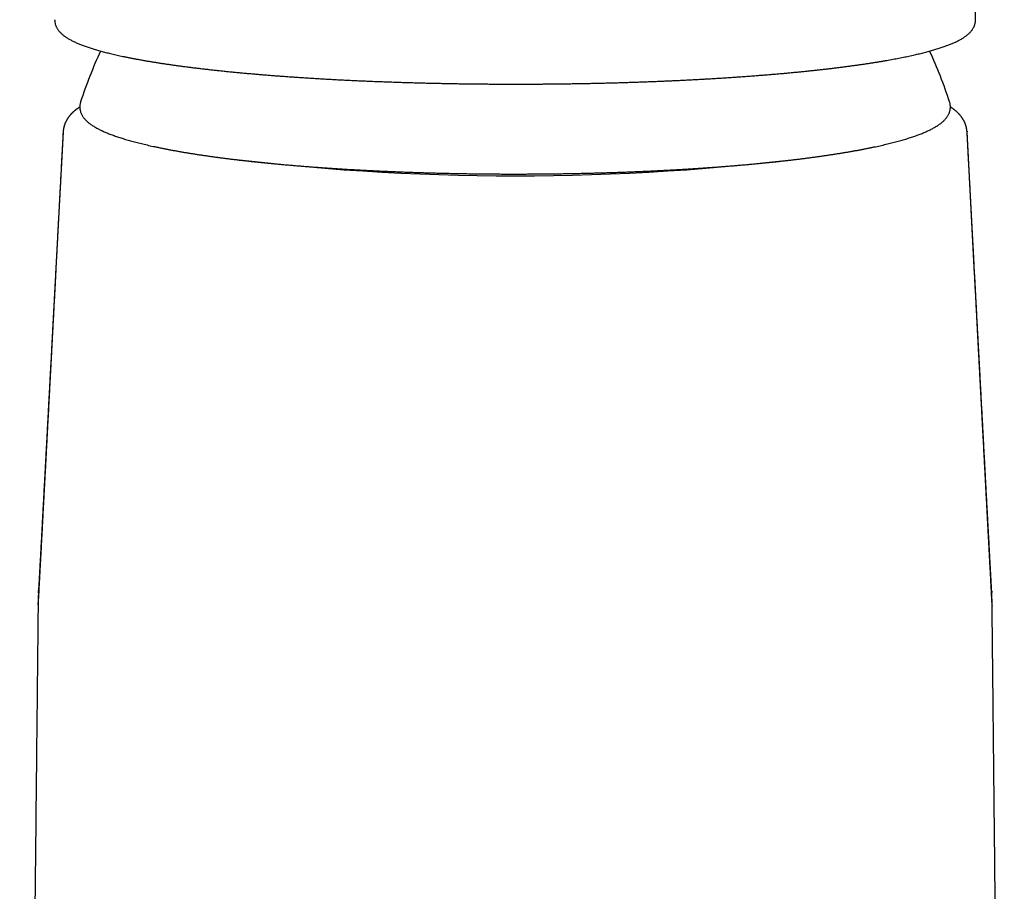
# Model space of a CAD drawing. Header units: millimetres. Extents: x 8 to 761, y 12 to 869.
# Tile 24 of 34: x 368 to 421, y 591 to 638. Entities that reach past the tile are written whole.
import ezdxf

# ---------------------------------------------------------------- set-up
doc = ezdxf.new("R2010")
doc.units = ezdxf.units.MM

msp = doc.modelspace()

# ---------------------------------------------------------------- linework, layer by layer
at = {"color": 7, "linetype": 'Continuous', "lineweight": 30}
for p, q in [((419.497, 638.476), (419.499, 668.747)), ((370.905, 634.011), (370.905, 634.011)), ((369.965, 632.424), (369.959, 632.396)), ((419.033, 632.396), (419.027, 632.426)), ((369.957, 632.396), (369.565, 624.982)), ((419.034, 632.416), (419.036, 632.396)), ((419.443, 624.685), (419.036, 632.396)), ((368.597, 606.645), (368.597, 606.634)), ((368.597, 606.639), (368.597, 606.634)), ((420.396, 606.645), (420.396, 606.634))]:
    msp.add_line(p, q, dxfattribs=at)
for centre, radius, start, end in [((394.496, 626.364), 24.8, 155.1736, 162.0403), ((394.496, 626.364), 24.8, 17.9597, 24.8199), ((394.494, 759.502), 129.504, 262.67046, 277.33982)]:
    msp.add_arc(centre, radius, start, end, dxfattribs=at)
for points, knots in [([(369.497, 638.479), (369.498, 638.464), (369.498, 638.43), (369.503, 638.377), (369.511, 638.319), (369.524, 638.261), (369.541, 638.204), (369.561, 638.147), (369.586, 638.091), (369.614, 638.035), (369.647, 637.979), (369.685, 637.923), (369.728, 637.868), (369.775, 637.812), (369.827, 637.758), (369.882, 637.706), (369.939, 637.656), (370.001, 637.607), (370.068, 637.559), (370.137, 637.511), (370.211, 637.465), (370.287, 637.42), (370.366, 637.376), (370.448, 637.333), (370.533, 637.291), (370.62, 637.25), (370.71, 637.21), (370.803, 637.17), (370.898, 637.131), (370.997, 637.093), (371.098, 637.056), (371.201, 637.019), (371.308, 636.982), (371.418, 636.946), (371.53, 636.91), (371.645, 636.875), (371.763, 636.84), (371.884, 636.805), (372.008, 636.771), (372.134, 636.737), (372.264, 636.703), (372.396, 636.67), (372.532, 636.636), (372.67, 636.604), (372.811, 636.571), (372.96, 636.538), (373.112, 636.505), (373.273, 636.471), (373.438, 636.437), (373.611, 636.402), (373.788, 636.368), (373.968, 636.334), (374.151, 636.301), (374.337, 636.268), (374.527, 636.235), (374.72, 636.203), (374.915, 636.171), (375.114, 636.139), (375.316, 636.108), (375.521, 636.077), (375.729, 636.047), (375.94, 636.017), (376.154, 635.987), (376.371, 635.958), (376.591, 635.929), (376.814, 635.9), (377.039, 635.872), (377.268, 635.844), (377.499, 635.817), (377.732, 635.79), (377.969, 635.763), (378.208, 635.737), (378.45, 635.711), (378.694, 635.686), (378.941, 635.661), (379.191, 635.636), (379.443, 635.612), (379.697, 635.588), (379.954, 635.565), (380.213, 635.542), (380.475, 635.519), (380.739, 635.497), (381.005, 635.475), (381.274, 635.454), (381.544, 635.433), (381.817, 635.413), (382.092, 635.393), (382.37, 635.373), (382.649, 635.354), (382.93, 635.335), (383.214, 635.317), (383.499, 635.299), (383.786, 635.282), (384.075, 635.265), (384.366, 635.249), (384.659, 635.233), (384.954, 635.217), (385.251, 635.202), (385.549, 635.188), (385.849, 635.174), (386.151, 635.16), (386.455, 635.147), (386.761, 635.134), (387.068, 635.122), (387.366, 635.111), (387.666, 635.1), (387.956, 635.09), (388.247, 635.08), (388.529, 635.071), (388.811, 635.063), (389.094, 635.055), (389.377, 635.047), (389.662, 635.04), (389.946, 635.033), (390.232, 635.027), (390.517, 635.021), (390.803, 635.015), (391.09, 635.01), (391.376, 635.005), (391.663, 635.001), (391.949, 634.997), (392.236, 634.994), (392.521, 634.991), (392.805, 634.988), (393.086, 634.986), (393.362, 634.984), (393.628, 634.983), (393.862, 634.982), (394.067, 634.981), (394.271, 634.981), (394.415, 634.981), (394.497, 634.981)], [0, 0, 0, 0, 0.004034, 0.009395, 0.014818, 0.020327, 0.025953, 0.031725, 0.037679, 0.043852, 0.050286, 0.057027, 0.064122, 0.07162, 0.079561, 0.08706, 0.094838, 0.102839, 0.110998, 0.119248, 0.127533, 0.135805, 0.144041, 0.152231, 0.160373, 0.168465, 0.176509, 0.184508, 0.192467, 0.200387, 0.208273, 0.216128, 0.223954, 0.231755, 0.239533, 0.247291, 0.255029, 0.262751, 0.270457, 0.278148, 0.285827, 0.293495, 0.301151, 0.308798, 0.316436, 0.324065, 0.332554, 0.340168, 0.348621, 0.357081, 0.365525, 0.373954, 0.382369, 0.390771, 0.399161, 0.407539, 0.415907, 0.424266, 0.432614, 0.440955, 0.449287, 0.457611, 0.465928, 0.474239, 0.482544, 0.490842, 0.499135, 0.507424, 0.515707, 0.523986, 0.532261, 0.540533, 0.548801, 0.557066, 0.565328, 0.573588, 0.581845, 0.5901, 0.598354, 0.606607, 0.614858, 0.623108, 0.631358, 0.639608, 0.647858, 0.656108, 0.664359, 0.672611, 0.680864, 0.689119, 0.697376, 0.705636, 0.713899, 0.722165, 0.730434, 0.738709, 0.746988, 0.755273, 0.763564, 0.771862, 0.780168, 0.788483, 0.796808, 0.805143, 0.813491, 0.820996, 0.829349, 0.836851, 0.844352, 0.851852, 0.85935, 0.866846, 0.874339, 0.88183, 0.889317, 0.8968, 0.904279, 0.911751, 0.919216, 0.926672, 0.934114, 0.941539, 0.948938, 0.956297, 0.963593, 0.970772, 0.977701, 0.98423, 0.988848, 0.993638, 1, 1, 1, 1]), ([(394.497, 634.981), (394.601, 634.981), (394.748, 634.981), (394.965, 634.981), (395.152, 634.982), (395.374, 634.983), (395.609, 634.984), (395.855, 634.985), (396.109, 634.987), (396.369, 634.99), (396.635, 634.992), (396.904, 634.995), (397.177, 634.999), (397.452, 635.003), (397.729, 635.007), (398.007, 635.012), (398.287, 635.017), (398.568, 635.022), (398.85, 635.028), (399.132, 635.035), (399.415, 635.041), (399.697, 635.049), (399.98, 635.056), (400.263, 635.065), (400.546, 635.073), (400.828, 635.082), (401.11, 635.091), (401.392, 635.101), (401.673, 635.112), (401.954, 635.122), (402.233, 635.133), (402.512, 635.145), (402.79, 635.157), (403.068, 635.169), (403.344, 635.182), (403.619, 635.195), (403.893, 635.209), (404.166, 635.223), (404.438, 635.237), (404.708, 635.252), (404.977, 635.267), (405.245, 635.283), (405.511, 635.299), (405.776, 635.316), (406.039, 635.333), (406.301, 635.35), (406.561, 635.367), (406.819, 635.386), (407.076, 635.404), (407.331, 635.423), (407.584, 635.442), (407.835, 635.462), (408.085, 635.482), (408.332, 635.502), (408.578, 635.523), (408.821, 635.544), (409.062, 635.565), (409.302, 635.587), (409.539, 635.609), (409.774, 635.632), (410.007, 635.654), (410.237, 635.678), (410.465, 635.701), (410.691, 635.725), (410.915, 635.749), (411.136, 635.774), (411.355, 635.799), (411.571, 635.824), (411.785, 635.849), (411.996, 635.875), (412.205, 635.901), (412.411, 635.928), (412.615, 635.955), (412.816, 635.982), (413.014, 636.009), (413.21, 636.037), (413.403, 636.065), (413.593, 636.093), (413.78, 636.122), (413.965, 636.151), (414.147, 636.18), (414.326, 636.209), (414.502, 636.239), (414.675, 636.269), (414.846, 636.299), (415.013, 636.33), (415.178, 636.36), (415.339, 636.391), (415.498, 636.423), (415.654, 636.454), (415.806, 636.486), (415.956, 636.518), (416.103, 636.551), (416.246, 636.583), (416.387, 636.616), (416.525, 636.649), (416.659, 636.682), (416.791, 636.716), (416.919, 636.75), (417.045, 636.784), (417.167, 636.819), (417.287, 636.853), (417.403, 636.889), (417.516, 636.924), (417.627, 636.96), (417.734, 636.996), (417.839, 637.032), (417.94, 637.069), (418.039, 637.107), (418.134, 637.144), (418.227, 637.183), (418.317, 637.222), (418.404, 637.261), (418.489, 637.302), (418.571, 637.343), (418.649, 637.385), (418.726, 637.428), (418.799, 637.472), (418.87, 637.517), (418.937, 637.563), (419.001, 637.611), (419.062, 637.66), (419.118, 637.709), (419.171, 637.76), (419.22, 637.81), (419.264, 637.862), (419.304, 637.914), (419.34, 637.966), (419.372, 638.019), (419.4, 638.072), (419.425, 638.126), (419.446, 638.18), (419.464, 638.235), (419.478, 638.291), (419.488, 638.348), (419.495, 638.405), (419.497, 638.448), (419.497, 638.471), (419.497, 638.476)], [0, 0, 0, 0, 0.008066, 0.011362, 0.016832, 0.022519, 0.028625, 0.035003, 0.041593, 0.048348, 0.055233, 0.062225, 0.069303, 0.076454, 0.083666, 0.090931, 0.09824, 0.105588, 0.112971, 0.120383, 0.127821, 0.135284, 0.142767, 0.15027, 0.157789, 0.165324, 0.172872, 0.180434, 0.188007, 0.19559, 0.203184, 0.210786, 0.218396, 0.226014, 0.233638, 0.241269, 0.248906, 0.256548, 0.264195, 0.271847, 0.279503, 0.287163, 0.294826, 0.302493, 0.310163, 0.317836, 0.325511, 0.333188, 0.340868, 0.34855, 0.356233, 0.363918, 0.371605, 0.379293, 0.386982, 0.394672, 0.402363, 0.410055, 0.417747, 0.42544, 0.433134, 0.440827, 0.448522, 0.456216, 0.46391, 0.471605, 0.479299, 0.486994, 0.494688, 0.502382, 0.510076, 0.517769, 0.525462, 0.533155, 0.540847, 0.548539, 0.55623, 0.563921, 0.571612, 0.579302, 0.586991, 0.594681, 0.602369, 0.610058, 0.617746, 0.625434, 0.633122, 0.64081, 0.648498, 0.656187, 0.663876, 0.671566, 0.679257, 0.686949, 0.694643, 0.702339, 0.710038, 0.71774, 0.725445, 0.733155, 0.74087, 0.748591, 0.756319, 0.764055, 0.771801, 0.779558, 0.787327, 0.795111, 0.802912, 0.810731, 0.818571, 0.826435, 0.834326, 0.842244, 0.850192, 0.85817, 0.866175, 0.874202, 0.882238, 0.890256, 0.898215, 0.906067, 0.913757, 0.921232, 0.928449, 0.935388, 0.942045, 0.948436, 0.954584, 0.960519, 0.966274, 0.97188, 0.977369, 0.98277, 0.988111, 0.99342, 0.998722, 1, 1, 1, 1]), ([(370.862, 633.737), (370.859, 633.735), (370.848, 633.728), (370.827, 633.715), (370.798, 633.695), (370.768, 633.674), (370.737, 633.653), (370.709, 633.633), (370.687, 633.616), (370.669, 633.603), (370.652, 633.59), (370.636, 633.578), (370.618, 633.564), (370.598, 633.547), (370.575, 633.528), (370.553, 633.51), (370.532, 633.491), (370.513, 633.474), (370.496, 633.459), (370.48, 633.444), (370.465, 633.43), (370.45, 633.415), (370.433, 633.398), (370.414, 633.379), (370.396, 633.359), (370.379, 633.341), (370.365, 633.326), (370.352, 633.312), (370.341, 633.299), (370.331, 633.287), (370.32, 633.274), (370.307, 633.259), (370.294, 633.241), (370.276, 633.219), (370.256, 633.192), (370.235, 633.162), (370.215, 633.133), (370.197, 633.106), (370.181, 633.08), (370.166, 633.056), (370.152, 633.032), (370.138, 633.007), (370.124, 632.98), (370.109, 632.951), (370.095, 632.921), (370.08, 632.888), (370.065, 632.853), (370.05, 632.816), (370.036, 632.775), (370.022, 632.733), (370.011, 632.695), (370.002, 632.661), (369.995, 632.633), (369.988, 632.604), (369.982, 632.575), (369.977, 632.548), (369.974, 632.525), (369.971, 632.506), (369.969, 632.491), (369.966, 632.473), (369.964, 632.452), (369.962, 632.433), (369.961, 632.421), (369.961, 632.418)], [0, 0, 0, 0, 0.0051, 0.023486, 0.044061, 0.066724, 0.089759, 0.112567, 0.127698, 0.141364, 0.153362, 0.164351, 0.177545, 0.193375, 0.21071, 0.228325, 0.244657, 0.259702, 0.273479, 0.286168, 0.29781, 0.309478, 0.323797, 0.340865, 0.35754, 0.372227, 0.384923, 0.396318, 0.405753, 0.414979, 0.424764, 0.436325, 0.449679, 0.464399, 0.487593, 0.510503, 0.531478, 0.551357, 0.569474, 0.586663, 0.602921, 0.618644, 0.638441, 0.658094, 0.678434, 0.699655, 0.722681, 0.747791, 0.774278, 0.801565, 0.829028, 0.847337, 0.865642, 0.88392, 0.902165, 0.919985, 0.936055, 0.945834, 0.954972, 0.965652, 0.978469, 0.993418, 1, 1, 1, 1]), ([(370.905, 634.012), (370.901, 633.998), (370.891, 633.966), (370.878, 633.914), (370.869, 633.856), (370.863, 633.798), (370.861, 633.74), (370.863, 633.683), (370.869, 633.626), (370.878, 633.57), (370.891, 633.514), (370.908, 633.458), (370.929, 633.403), (370.953, 633.348), (370.982, 633.294), (371.014, 633.24), (371.05, 633.187), (371.09, 633.133), (371.135, 633.08), (371.185, 633.026), (371.239, 632.973), (371.297, 632.92), (371.361, 632.868), (371.429, 632.816), (371.501, 632.764), (371.577, 632.714), (371.656, 632.665), (371.74, 632.616), (371.826, 632.568), (371.916, 632.522), (371.987, 632.487), (372.027, 632.468), (372.035, 632.464)], [0, 0, 0, 0, 0.021619, 0.051471, 0.080763, 0.109648, 0.13827, 0.166773, 0.195271, 0.223879, 0.252733, 0.281973, 0.311735, 0.342162, 0.37339, 0.405555, 0.438778, 0.473156, 0.508751, 0.545571, 0.583558, 0.622584, 0.662462, 0.702972, 0.743892, 0.785028, 0.826221, 0.867343, 0.908336, 0.949168, 0.989825, 1, 1, 1, 1]), ([(372.035, 632.464), (372.051, 632.457), (372.099, 632.434), (372.181, 632.397), (372.283, 632.353), (372.389, 632.309), (372.498, 632.266), (372.61, 632.224), (372.725, 632.182), (372.844, 632.14), (372.965, 632.099), (373.09, 632.059), (373.219, 632.018), (373.35, 631.979), (373.485, 631.939), (373.623, 631.9), (373.764, 631.862), (373.909, 631.823), (374.056, 631.786), (374.207, 631.748), (374.361, 631.711), (374.518, 631.674), (374.678, 631.637), (374.842, 631.601), (375.008, 631.566), (375.178, 631.53), (375.35, 631.495), (375.526, 631.46), (375.705, 631.426), (375.886, 631.392), (376.071, 631.358), (376.258, 631.325), (376.449, 631.292), (376.642, 631.259), (376.838, 631.227), (377.037, 631.196), (377.239, 631.164), (377.444, 631.133), (377.651, 631.102), (377.861, 631.072), (378.074, 631.042), (378.29, 631.013), (378.508, 630.984), (378.728, 630.955), (378.951, 630.927), (379.177, 630.899), (379.405, 630.872), (379.636, 630.845), (379.869, 630.818), (380.104, 630.792), (380.342, 630.766), (380.582, 630.741), (380.824, 630.716), (381.069, 630.692), (381.315, 630.668), (381.564, 630.644), (381.815, 630.621), (382.068, 630.599), (382.323, 630.577), (382.58, 630.555), (382.839, 630.534), (383.1, 630.513), (383.362, 630.493), (383.627, 630.473), (383.893, 630.454), (384.161, 630.435), (384.43, 630.416), (384.702, 630.399), (384.975, 630.381), (385.249, 630.364), (385.525, 630.348), (385.802, 630.332), (386.081, 630.317), (386.361, 630.302), (386.643, 630.288), (386.926, 630.274), (387.21, 630.26), (387.495, 630.248), (387.781, 630.235), (388.069, 630.223), (388.357, 630.212), (388.647, 630.201), (388.937, 630.191), (389.228, 630.181), (389.521, 630.172), (389.814, 630.164), (390.108, 630.155), (390.402, 630.148), (390.697, 630.141), (390.993, 630.134), (391.289, 630.128), (391.586, 630.123), (391.884, 630.118), (392.181, 630.113), (392.48, 630.109), (392.778, 630.106), (393.077, 630.103), (393.376, 630.101), (393.675, 630.099), (393.975, 630.098), (394.274, 630.097), (394.573, 630.097), (394.873, 630.098), (395.172, 630.099), (395.472, 630.1), (395.771, 630.102), (396.07, 630.105), (396.368, 630.108), (396.667, 630.111), (396.965, 630.116), (397.262, 630.12), (397.559, 630.125), (397.856, 630.131), (398.152, 630.138), (398.447, 630.144), (398.742, 630.152), (399.036, 630.16), (399.33, 630.168), (399.622, 630.177), (399.914, 630.186), (400.205, 630.196), (400.495, 630.207), (400.784, 630.218), (401.072, 630.229), (401.359, 630.242), (401.645, 630.254), (401.929, 630.267), (402.213, 630.281), (402.495, 630.295), (402.776, 630.31), (403.055, 630.325), (403.333, 630.34), (403.61, 630.356), (403.885, 630.373), (404.158, 630.39), (404.431, 630.408), (404.701, 630.426), (404.97, 630.444), (405.237, 630.463), (405.502, 630.483), (405.766, 630.503), (406.027, 630.524), (406.287, 630.545), (406.545, 630.566), (406.801, 630.588), (407.055, 630.61), (407.307, 630.633), (407.556, 630.656), (407.804, 630.68), (408.049, 630.704), (408.293, 630.729), (408.534, 630.754), (408.773, 630.779), (409.009, 630.805), (409.243, 630.832), (409.475, 630.858), (409.704, 630.886), (409.931, 630.913), (410.155, 630.941), (410.377, 630.97), (410.596, 630.999), (410.813, 631.028), (411.027, 631.057), (411.238, 631.088), (411.447, 631.118), (411.653, 631.149), (411.856, 631.18), (412.056, 631.212), (412.254, 631.244), (412.449, 631.276), (412.64, 631.309), (412.829, 631.342), (413.015, 631.375), (413.198, 631.409), (413.378, 631.443), (413.555, 631.478), (413.729, 631.513), (413.9, 631.548), (414.068, 631.583), (414.233, 631.619), (414.394, 631.655), (414.553, 631.692), (414.708, 631.729), (414.86, 631.766), (415.009, 631.804), (415.155, 631.842), (415.297, 631.88), (415.437, 631.919), (415.573, 631.958), (415.705, 631.998), (415.835, 632.037), (415.961, 632.078), (416.084, 632.118), (416.204, 632.159), (416.321, 632.201), (416.434, 632.243), (416.544, 632.285), (416.65, 632.328), (416.754, 632.372), (416.854, 632.416), (416.951, 632.46), (417.045, 632.506), (417.135, 632.552), (417.223, 632.599), (417.307, 632.647), (417.387, 632.696), (417.465, 632.746), (417.539, 632.797), (417.609, 632.85), (417.675, 632.903), (417.738, 632.958), (417.796, 633.014), (417.849, 633.07), (417.898, 633.127), (417.941, 633.185), (417.98, 633.242), (418.014, 633.3), (418.044, 633.358), (418.069, 633.416), (418.09, 633.474), (418.106, 633.532), (418.118, 633.59), (418.127, 633.648), (418.131, 633.705), (418.131, 633.763), (418.128, 633.82), (418.121, 633.877), (418.11, 633.933), (418.099, 633.978), (418.09, 634.004), (418.087, 634.011)], [0, 0, 0, 0, 0.00234, 0.007, 0.011645, 0.016271, 0.020882, 0.025477, 0.030058, 0.034626, 0.039183, 0.043729, 0.048266, 0.052795, 0.057315, 0.061828, 0.066334, 0.070835, 0.07533, 0.079819, 0.084304, 0.088785, 0.093262, 0.097736, 0.102205, 0.106672, 0.111136, 0.115598, 0.120056, 0.124513, 0.128967, 0.13342, 0.13787, 0.142319, 0.146766, 0.151212, 0.155656, 0.160099, 0.164541, 0.168981, 0.173421, 0.177859, 0.182296, 0.186733, 0.191168, 0.195603, 0.200037, 0.20447, 0.208903, 0.213335, 0.217766, 0.222197, 0.226627, 0.231057, 0.235486, 0.239915, 0.244343, 0.248771, 0.253198, 0.257625, 0.262052, 0.266478, 0.270904, 0.27533, 0.279755, 0.28418, 0.288605, 0.293029, 0.297454, 0.301878, 0.306302, 0.310725, 0.315149, 0.319572, 0.323995, 0.328418, 0.332841, 0.337263, 0.341686, 0.346108, 0.35053, 0.354952, 0.359374, 0.363796, 0.368218, 0.372639, 0.377061, 0.381482, 0.385904, 0.390325, 0.394746, 0.399167, 0.403588, 0.408009, 0.412431, 0.416852, 0.421272, 0.425693, 0.430114, 0.434535, 0.438956, 0.443377, 0.447798, 0.452219, 0.45664, 0.461061, 0.465482, 0.469903, 0.474324, 0.478745, 0.483166, 0.487587, 0.492008, 0.496429, 0.50085, 0.505272, 0.509693, 0.514115, 0.518536, 0.522958, 0.527379, 0.531801, 0.536223, 0.540645, 0.545067, 0.54949, 0.553912, 0.558335, 0.562758, 0.567181, 0.571604, 0.576027, 0.58045, 0.584874, 0.589298, 0.593722, 0.598146, 0.602571, 0.606996, 0.611421, 0.615846, 0.620272, 0.624698, 0.629124, 0.633551, 0.637978, 0.642405, 0.646833, 0.651261, 0.65569, 0.660119, 0.664549, 0.668979, 0.673409, 0.677841, 0.682273, 0.686705, 0.691138, 0.695572, 0.700007, 0.704443, 0.708879, 0.713316, 0.717754, 0.722194, 0.726634, 0.731076, 0.735518, 0.739962, 0.744408, 0.748855, 0.753303, 0.757753, 0.762205, 0.766659, 0.771115, 0.775574, 0.780034, 0.784498, 0.788964, 0.793433, 0.797905, 0.802381, 0.806861, 0.811345, 0.815833, 0.820326, 0.824825, 0.829329, 0.83384, 0.838358, 0.842883, 0.847416, 0.851959, 0.856512, 0.861076, 0.865652, 0.870241, 0.874845, 0.879465, 0.884102, 0.888757, 0.893432, 0.898127, 0.902843, 0.907579, 0.912331, 0.917095, 0.921859, 0.926606, 0.931313, 0.935954, 0.9405, 0.944924, 0.949206, 0.953337, 0.957316, 0.961152, 0.964858, 0.968452, 0.971952, 0.975376, 0.978742, 0.982067, 0.985368, 0.988661, 0.991957, 0.995272, 0.998622, 1, 1, 1, 1]), ([(419.032, 632.416), (419.031, 632.423), (419.03, 632.44), (419.027, 632.464), (419.025, 632.486), (419.022, 632.505), (419.019, 632.523), (419.016, 632.544), (419.011, 632.57), (419.006, 632.599), (418.999, 632.629), (418.991, 632.662), (418.982, 632.696), (418.971, 632.733), (418.959, 632.769), (418.947, 632.805), (418.934, 632.839), (418.92, 632.873), (418.906, 632.905), (418.891, 632.936), (418.876, 632.966), (418.861, 632.996), (418.847, 633.022), (418.832, 633.048), (418.818, 633.072), (418.802, 633.097), (418.785, 633.124), (418.766, 633.152), (418.746, 633.18), (418.726, 633.207), (418.706, 633.233), (418.686, 633.259), (418.665, 633.284), (418.644, 633.308), (418.625, 633.33), (418.607, 633.349), (418.591, 633.366), (418.575, 633.383), (418.558, 633.4), (418.538, 633.419), (418.515, 633.442), (418.489, 633.466), (418.461, 633.491), (418.436, 633.513), (418.412, 633.533), (418.388, 633.553), (418.366, 633.57), (418.347, 633.585), (418.327, 633.6), (418.308, 633.615), (418.273, 633.64), (418.213, 633.683), (418.161, 633.718), (418.131, 633.737), (418.131, 633.737)], [0, 0, 0, 0, 0.013414, 0.03003, 0.043699, 0.054662, 0.065722, 0.077676, 0.095559, 0.114329, 0.133523, 0.153068, 0.176379, 0.199684, 0.222976, 0.246239, 0.269188, 0.290025, 0.312072, 0.332815, 0.352674, 0.372297, 0.392164, 0.408106, 0.42491, 0.442623, 0.461481, 0.482282, 0.50282, 0.523249, 0.543012, 0.562387, 0.581947, 0.60171, 0.62029, 0.634789, 0.647821, 0.661486, 0.676009, 0.692186, 0.710131, 0.733392, 0.75533, 0.775459, 0.793388, 0.808633, 0.821111, 0.836207, 0.853836, 0.8709, 0.88602, 0.937739, 0.999552, 1, 1, 1, 1]), ([(369.957, 632.425), (369.955, 632.373), (369.946, 632.222), (369.933, 631.976), (369.918, 631.691), (369.904, 631.42), (369.89, 631.162), (369.877, 630.918), (369.865, 630.688), (369.853, 630.47), (369.843, 630.267), (369.833, 630.076), (369.823, 629.899), (369.814, 629.736), (369.806, 629.585), (369.799, 629.449), (369.793, 629.325), (369.787, 629.211), (369.781, 629.108), (369.776, 629.018), (369.772, 628.943), (369.769, 628.888), (369.767, 628.849), (369.766, 628.817), (369.764, 628.782), (369.761, 628.73), (369.757, 628.658), (369.752, 628.562), (369.746, 628.448), (369.74, 628.329), (369.733, 628.207), (369.727, 628.083), (369.719, 627.949), (369.71, 627.774), (369.699, 627.565), (369.686, 627.33), (369.675, 627.108), (369.663, 626.898), (369.653, 626.7), (369.643, 626.515), (369.634, 626.342), (369.625, 626.181), (369.617, 626.031), (369.61, 625.891), (369.603, 625.755), (369.595, 625.619), (369.588, 625.476), (369.58, 625.324), (369.572, 625.174), (369.564, 625.025), (369.556, 624.876), (369.547, 624.715), (369.539, 624.556), (369.53, 624.398), (369.522, 624.246), (369.514, 624.093), (369.506, 623.945), (369.499, 623.818), (369.494, 623.712), (369.489, 623.623), (369.485, 623.543), (369.481, 623.471), (369.476, 623.385), (369.47, 623.278), (369.463, 623.142), (369.455, 622.994), (369.447, 622.833), (369.437, 622.663), (369.428, 622.486), (369.418, 622.306), (369.408, 622.12), (369.398, 621.927), (369.387, 621.727), (369.377, 621.525), (369.366, 621.327), (369.356, 621.137), (369.346, 620.959), (369.338, 620.793), (369.329, 620.638), (369.322, 620.493), (369.314, 620.352), (369.306, 620.21), (369.299, 620.067), (369.291, 619.923), (369.283, 619.775), (369.275, 619.619), (369.266, 619.451), (369.257, 619.295), (369.25, 619.151), (369.243, 619.022), (369.236, 618.888), (369.228, 618.751), (369.221, 618.615), (369.214, 618.479), (369.207, 618.345), (369.2, 618.217), (369.193, 618.101), (369.188, 617.998), (369.183, 617.906), (369.178, 617.821), (369.174, 617.737), (369.169, 617.647), (369.164, 617.552), (369.158, 617.449), (369.152, 617.334), (369.145, 617.203), (369.137, 617.055), (369.129, 616.895), (369.119, 616.722), (369.11, 616.536), (369.1, 616.362), (369.092, 616.205), (369.085, 616.072), (369.078, 615.947), (369.072, 615.83), (369.066, 615.723), (369.061, 615.624), (369.055, 615.521), (369.049, 615.406), (369.042, 615.276), (369.034, 615.137), (369.027, 614.992), (369.018, 614.839), (369.01, 614.686), (369.002, 614.531), (368.994, 614.377), (368.986, 614.226), (368.978, 614.083), (368.971, 613.957), (368.965, 613.848), (368.96, 613.75), (368.955, 613.649), (368.949, 613.54), (368.942, 613.419), (368.934, 613.265), (368.924, 613.084), (368.913, 612.882), (368.903, 612.699), (368.895, 612.537), (368.887, 612.395), (368.88, 612.254), (368.872, 612.111), (368.864, 611.959), (368.854, 611.789), (368.844, 611.599), (368.833, 611.391), (368.822, 611.182), (368.811, 610.989), (368.802, 610.814), (368.794, 610.658), (368.786, 610.509), (368.778, 610.364), (368.77, 610.223), (368.763, 610.083), (368.755, 609.944), (368.747, 609.8), (368.739, 609.648), (368.73, 609.484), (368.721, 609.311), (368.713, 609.158), (368.706, 609.027), (368.7, 608.92), (368.694, 608.809), (368.688, 608.695), (368.682, 608.579), (368.675, 608.464), (368.669, 608.354), (368.664, 608.251), (368.659, 608.164), (368.655, 608.091), (368.651, 608.022), (368.647, 607.941), (368.642, 607.843), (368.636, 607.727), (368.629, 607.607), (368.625, 607.525), (368.623, 607.488)], [0, 0, 0, 0, 0.006223, 0.01818, 0.029594, 0.040466, 0.050796, 0.060587, 0.069837, 0.078549, 0.086722, 0.094358, 0.101456, 0.108017, 0.114042, 0.119531, 0.124485, 0.128903, 0.133217, 0.13686, 0.139833, 0.142136, 0.143475, 0.144615, 0.145994, 0.147628, 0.150826, 0.154696, 0.159235, 0.164444, 0.169006, 0.173982, 0.17937, 0.185102, 0.195059, 0.204485, 0.21338, 0.221745, 0.229736, 0.237176, 0.244068, 0.250501, 0.256514, 0.262107, 0.267369, 0.272766, 0.278502, 0.284575, 0.29102, 0.296546, 0.302531, 0.308974, 0.315874, 0.321723, 0.327864, 0.334221, 0.340174, 0.345588, 0.349463, 0.353005, 0.356215, 0.359092, 0.361672, 0.366574, 0.372002, 0.377957, 0.384438, 0.391356, 0.398435, 0.405653, 0.413011, 0.420868, 0.428879, 0.437042, 0.445132, 0.452751, 0.459891, 0.466554, 0.47274, 0.478449, 0.483999, 0.489701, 0.495554, 0.50121, 0.507059, 0.513326, 0.520032, 0.527177, 0.532156, 0.537328, 0.542692, 0.548248, 0.553821, 0.559034, 0.564701, 0.569853, 0.57449, 0.578612, 0.582287, 0.585502, 0.588843, 0.592437, 0.596283, 0.600382, 0.604732, 0.61017, 0.616104, 0.62254, 0.629478, 0.636917, 0.644857, 0.650456, 0.655833, 0.660854, 0.665517, 0.669824, 0.673775, 0.67737, 0.682305, 0.687518, 0.693069, 0.698957, 0.70508, 0.711367, 0.717443, 0.723665, 0.729874, 0.73564, 0.740937, 0.744993, 0.748746, 0.752717, 0.757124, 0.761965, 0.767236, 0.775629, 0.783747, 0.791571, 0.797572, 0.803246, 0.808718, 0.814469, 0.820549, 0.82696, 0.834951, 0.843414, 0.851991, 0.860021, 0.866717, 0.872966, 0.878862, 0.88465, 0.890344, 0.895942, 0.901457, 0.907006, 0.913301, 0.91979, 0.926726, 0.934126, 0.938229, 0.942503, 0.946946, 0.951559, 0.956309, 0.960807, 0.96541, 0.969554, 0.973238, 0.975812, 0.9784, 0.981547, 0.985551, 0.990208, 0.995518, 1, 1, 1, 1]), ([(420.37, 607.488), (420.367, 607.535), (420.362, 607.634), (420.354, 607.779), (420.347, 607.92), (420.34, 608.048), (420.333, 608.162), (420.328, 608.264), (420.323, 608.357), (420.318, 608.451), (420.313, 608.55), (420.306, 608.663), (420.3, 608.792), (420.292, 608.938), (420.283, 609.094), (420.275, 609.246), (420.267, 609.393), (420.26, 609.528), (420.253, 609.658), (420.246, 609.785), (420.239, 609.908), (420.233, 610.027), (420.227, 610.135), (420.222, 610.237), (420.216, 610.336), (420.211, 610.434), (420.206, 610.532), (420.197, 610.699), (420.184, 610.938), (420.169, 611.21), (420.157, 611.446), (420.146, 611.647), (420.134, 611.858), (420.123, 612.066), (420.112, 612.267), (420.102, 612.455), (420.092, 612.642), (420.082, 612.827), (420.072, 613.01), (420.063, 613.192), (420.053, 613.37), (420.044, 613.546), (420.034, 613.724), (420.024, 613.908), (420.014, 614.103), (420.003, 614.303), (419.992, 614.502), (419.982, 614.693), (419.972, 614.874), (419.963, 615.044), (419.955, 615.204), (419.946, 615.357), (419.938, 615.508), (419.929, 615.672), (419.92, 615.85), (419.909, 616.047), (419.898, 616.254), (419.886, 616.473), (419.874, 616.702), (419.859, 616.977), (419.843, 617.291), (419.824, 617.637), (419.806, 617.972), (419.789, 618.298), (419.771, 618.618), (419.755, 618.933), (419.736, 619.286), (419.715, 619.679), (419.691, 620.113), (419.668, 620.551), (419.646, 620.964), (419.625, 621.353), (419.606, 621.718), (419.585, 622.095), (419.568, 622.425), (419.553, 622.706), (419.541, 622.929), (419.529, 623.148), (419.519, 623.334), (419.511, 623.486), (419.505, 623.609), (419.498, 623.727), (419.492, 623.846), (419.485, 623.981), (419.476, 624.137), (419.467, 624.318), (419.456, 624.509), (419.439, 624.844), (419.419, 625.208), (419.398, 625.599), (419.384, 625.877), (419.369, 626.145), (419.355, 626.403), (419.342, 626.649), (419.33, 626.883), (419.318, 627.113), (419.306, 627.337), (419.294, 627.555), (419.283, 627.758), (419.273, 627.946), (419.266, 628.088), (419.26, 628.188), (419.257, 628.251), (419.254, 628.311), (419.251, 628.368), (419.248, 628.424), (419.245, 628.477), (419.242, 628.531), (419.239, 628.593), (419.235, 628.667), (419.23, 628.756), (419.225, 628.858), (419.219, 628.975), (419.212, 629.105), (419.204, 629.254), (419.195, 629.422), (419.185, 629.611), (419.174, 629.816), (419.162, 630.038), (419.149, 630.276), (419.136, 630.531), (419.122, 630.794), (419.108, 631.064), (419.093, 631.341), (419.077, 631.632), (419.061, 631.936), (419.047, 632.203), (419.038, 632.368), (419.035, 632.426)], [0, 0, 0, 0, 0.005682, 0.011828, 0.017478, 0.022632, 0.02729, 0.031226, 0.034821, 0.038563, 0.042517, 0.046684, 0.052192, 0.058034, 0.064266, 0.070912, 0.076426, 0.081947, 0.087151, 0.092039, 0.097208, 0.101966, 0.106314, 0.110304, 0.114238, 0.118165, 0.122086, 0.126, 0.138302, 0.15085, 0.158783, 0.166663, 0.175069, 0.184119, 0.191672, 0.199274, 0.206762, 0.214138, 0.221547, 0.228837, 0.235997, 0.243017, 0.249987, 0.257355, 0.265183, 0.273417, 0.281473, 0.289128, 0.296384, 0.303248, 0.30962, 0.315636, 0.321644, 0.327793, 0.335297, 0.343143, 0.35145, 0.360216, 0.369443, 0.379006, 0.393335, 0.407201, 0.420604, 0.433643, 0.446473, 0.459097, 0.47154, 0.48897, 0.506285, 0.523825, 0.541674, 0.555982, 0.570558, 0.585627, 0.601261, 0.610264, 0.619388, 0.628196, 0.636594, 0.641663, 0.64657, 0.651315, 0.655941, 0.660849, 0.667514, 0.674767, 0.682576, 0.690484, 0.715051, 0.726439, 0.737679, 0.748491, 0.758834, 0.768707, 0.778109, 0.787038, 0.796312, 0.805012, 0.813129, 0.820652, 0.827582, 0.830174, 0.832672, 0.835076, 0.837387, 0.839604, 0.841727, 0.84377, 0.846131, 0.849141, 0.852702, 0.856813, 0.861474, 0.866686, 0.872449, 0.879365, 0.886937, 0.895167, 0.904055, 0.913602, 0.923808, 0.934675, 0.945216, 0.956314, 0.967969, 0.980181, 0.992952, 1, 1, 1, 1]), ([(369.565, 624.982), (369.565, 624.981), (369.564, 624.961), (369.562, 624.923), (369.559, 624.871), (369.557, 624.828), (369.555, 624.791), (369.553, 624.75), (369.55, 624.695), (369.547, 624.623), (369.542, 624.538), (369.537, 624.444), (369.532, 624.342), (369.526, 624.232), (369.519, 624.111), (369.513, 623.982), (369.505, 623.849), (369.498, 623.717), (369.492, 623.589), (369.484, 623.443), (369.475, 623.281), (369.466, 623.104), (369.457, 622.936), (369.449, 622.778), (369.441, 622.628), (369.433, 622.486), (369.426, 622.351), (369.419, 622.223), (369.413, 622.102), (369.407, 621.985), (369.4, 621.866), (369.394, 621.738), (369.386, 621.598), (369.378, 621.448), (369.37, 621.287), (369.361, 621.114), (369.351, 620.931), (369.34, 620.721), (369.328, 620.491), (369.315, 620.249), (369.303, 620.02), (369.292, 619.816), (369.282, 619.633), (369.274, 619.471), (369.265, 619.313), (369.257, 619.15), (369.248, 618.978), (369.237, 618.783), (369.226, 618.562), (369.212, 618.315), (369.199, 618.052), (369.186, 617.818), (369.176, 617.621), (369.168, 617.472), (369.161, 617.336), (369.154, 617.213), (369.148, 617.102), (369.143, 617.005), (369.139, 616.923), (369.135, 616.855), (369.132, 616.801), (369.13, 616.755), (369.128, 616.714), (369.125, 616.672), (369.122, 616.61), (369.117, 616.524), (369.111, 616.411), (369.105, 616.283), (369.097, 616.14), (369.089, 615.983), (369.08, 615.814), (369.07, 615.635), (369.06, 615.448), (369.05, 615.252), (369.039, 615.05), (369.026, 614.801), (369.01, 614.501), (368.991, 614.147), (368.972, 613.781), (368.955, 613.464), (368.941, 613.198), (368.929, 612.983), (368.917, 612.757), (368.905, 612.517), (368.891, 612.264), (368.879, 612.033), (368.868, 611.835), (368.86, 611.679), (368.853, 611.539), (368.847, 611.424), (368.842, 611.33), (368.838, 611.256), (368.834, 611.19), (368.829, 611.099), (368.823, 610.976), (368.814, 610.817), (368.807, 610.673), (368.8, 610.544), (368.794, 610.428), (368.787, 610.303), (368.78, 610.167), (368.772, 610.023), (368.764, 609.871), (368.756, 609.717), (368.748, 609.567), (368.739, 609.41), (368.731, 609.25), (368.722, 609.085), (368.713, 608.926), (368.707, 608.795), (368.701, 608.692), (368.697, 608.613), (368.693, 608.537), (368.689, 608.46), (368.684, 608.382), (368.68, 608.291), (368.674, 608.182), (368.667, 608.054), (368.659, 607.912), (368.651, 607.755), (368.642, 607.585), (368.632, 607.402), (368.622, 607.207), (368.613, 607.049), (368.608, 606.956), (368.607, 606.932)], [0, 0, 0, 0, 0.000122, 0.004344, 0.007855, 0.010681, 0.012419, 0.014282, 0.017582, 0.021541, 0.026192, 0.031558, 0.037124, 0.043314, 0.050135, 0.057591, 0.065319, 0.072806, 0.080049, 0.087048, 0.097551, 0.107452, 0.116753, 0.125456, 0.13374, 0.14158, 0.149025, 0.156076, 0.162734, 0.169001, 0.175448, 0.182513, 0.190194, 0.198492, 0.207405, 0.216935, 0.22708, 0.237705, 0.251825, 0.265188, 0.277794, 0.289646, 0.299109, 0.30803, 0.316497, 0.325378, 0.33489, 0.345031, 0.357792, 0.371426, 0.385933, 0.401311, 0.410245, 0.418499, 0.426029, 0.432835, 0.438916, 0.444274, 0.448909, 0.452523, 0.455528, 0.457927, 0.460025, 0.462347, 0.464901, 0.470329, 0.476577, 0.483646, 0.491536, 0.500246, 0.509775, 0.519511, 0.529959, 0.540812, 0.551954, 0.563384, 0.582158, 0.601657, 0.621877, 0.642815, 0.654071, 0.665841, 0.678341, 0.69157, 0.705528, 0.720213, 0.729763, 0.738382, 0.74607, 0.75283, 0.757488, 0.761574, 0.765091, 0.768437, 0.776726, 0.785467, 0.794662, 0.800506, 0.806889, 0.813821, 0.821302, 0.829331, 0.837751, 0.846421, 0.854745, 0.862703, 0.872302, 0.881332, 0.890061, 0.898569, 0.902937, 0.907244, 0.91149, 0.915675, 0.919857, 0.924488, 0.930769, 0.937838, 0.945694, 0.954337, 0.963766, 0.973792, 0.984574, 0.996113, 1, 1, 1, 1]), ([(420.385, 606.932), (420.385, 606.941), (420.382, 607.005), (420.375, 607.119), (420.367, 607.271), (420.36, 607.402), (420.354, 607.512), (420.35, 607.603), (420.345, 607.689), (420.34, 607.787), (420.334, 607.904), (420.326, 608.046), (420.318, 608.201), (420.309, 608.369), (420.3, 608.532), (420.292, 608.687), (420.284, 608.825), (420.277, 608.96), (420.271, 609.085), (420.264, 609.202), (420.259, 609.309), (420.253, 609.409), (420.248, 609.504), (420.243, 609.597), (420.238, 609.689), (420.233, 609.784), (420.227, 609.903), (420.219, 610.049), (420.21, 610.223), (420.2, 610.406), (420.19, 610.599), (420.179, 610.797), (420.169, 610.995), (420.158, 611.19), (420.148, 611.38), (420.138, 611.565), (420.129, 611.74), (420.12, 611.906), (420.112, 612.06), (420.104, 612.205), (420.097, 612.346), (420.089, 612.495), (420.081, 612.653), (420.072, 612.822), (420.062, 613.001), (420.052, 613.197), (420.04, 613.411), (420.028, 613.639), (420.016, 613.872), (420.004, 614.104), (419.985, 614.448), (419.961, 614.902), (419.937, 615.352), (419.92, 615.685), (419.908, 615.898), (419.897, 616.104), (419.887, 616.299), (419.877, 616.483), (419.868, 616.655), (419.86, 616.813), (419.853, 616.948), (419.846, 617.064), (419.841, 617.169), (419.835, 617.278), (419.828, 617.405), (419.821, 617.549), (419.812, 617.713), (419.803, 617.888), (419.793, 618.076), (419.782, 618.276), (419.769, 618.519), (419.754, 618.801), (419.738, 619.116), (419.721, 619.424), (419.705, 619.727), (419.69, 620.026), (419.674, 620.326), (419.658, 620.614), (419.644, 620.894), (419.629, 621.165), (419.617, 621.392), (419.608, 621.572), (419.601, 621.698), (419.595, 621.816), (419.589, 621.924), (419.584, 622.024), (419.579, 622.114), (419.575, 622.196), (419.571, 622.268), (419.567, 622.336), (419.564, 622.404), (419.56, 622.48), (419.555, 622.566), (419.55, 622.663), (419.544, 622.768), (419.538, 622.882), (419.532, 623.005), (419.525, 623.137), (419.518, 623.276), (419.51, 623.415), (419.503, 623.556), (419.495, 623.696), (419.488, 623.834), (419.481, 623.961), (419.476, 624.067), (419.471, 624.152), (419.468, 624.218), (419.465, 624.28), (419.461, 624.339), (419.458, 624.396), (419.455, 624.458), (419.451, 624.531), (419.447, 624.608), (419.444, 624.661), (419.443, 624.685)], [0, 0, 0, 0, 0.001483, 0.010792, 0.019353, 0.027164, 0.032776, 0.037925, 0.042611, 0.04722, 0.054445, 0.062425, 0.07116, 0.080651, 0.090899, 0.098682, 0.106706, 0.114294, 0.121364, 0.127914, 0.133944, 0.139455, 0.144916, 0.149957, 0.155132, 0.160469, 0.16597, 0.17525, 0.18504, 0.195367, 0.20623, 0.217621, 0.228856, 0.239523, 0.250602, 0.260993, 0.270782, 0.280134, 0.289052, 0.296783, 0.304566, 0.312924, 0.321857, 0.331367, 0.341452, 0.352115, 0.364511, 0.377561, 0.390703, 0.403765, 0.41675, 0.448866, 0.480492, 0.492783, 0.504968, 0.516582, 0.527467, 0.537924, 0.547605, 0.556509, 0.564636, 0.570475, 0.57616, 0.582313, 0.588949, 0.597478, 0.606693, 0.616594, 0.62718, 0.638454, 0.650308, 0.668341, 0.686053, 0.703443, 0.72051, 0.737253, 0.753901, 0.771137, 0.785953, 0.801209, 0.816906, 0.824423, 0.831563, 0.838193, 0.844312, 0.84992, 0.855017, 0.859603, 0.863678, 0.867248, 0.870979, 0.875234, 0.880073, 0.885497, 0.891506, 0.897854, 0.904748, 0.912188, 0.920163, 0.928086, 0.935607, 0.943956, 0.951748, 0.958984, 0.965665, 0.969708, 0.97352, 0.977101, 0.980453, 0.983648, 0.987096, 0.990915, 0.995898, 1, 1, 1, 1]), ([(368.615, 607.335), (368.615, 607.332), (368.614, 607.315), (368.612, 607.271), (368.61, 607.204), (368.606, 607.113), (368.603, 607.011), (368.601, 606.921), (368.6, 606.863), (368.599, 606.843), (368.599, 606.838)], [0, 0, 0, 0, 0.0202121, 0.1028413, 0.2642456, 0.4323307, 0.6541979, 0.8813913, 0.9676561, 1, 1, 1, 1]), ([(368.615, 607.338), (368.616, 607.347), (368.617, 607.381), (368.62, 607.43), (368.622, 607.47), (368.623, 607.484)], [0, 0, 0, 0, 0.183914, 0.703459, 1, 1, 1, 1]), ([(420.37, 607.488), (420.371, 607.474), (420.373, 607.435), (420.375, 607.396), (420.376, 607.371)], [0, 0, 0, 0, 0.3551746, 1, 1, 1, 1]), ([(420.393, 606.831), (420.393, 606.832), (420.393, 606.846), (420.393, 606.871), (420.392, 606.908), (420.391, 606.963), (420.389, 607.035), (420.386, 607.117), (420.383, 607.192), (420.381, 607.259), (420.379, 607.309), (420.377, 607.343), (420.376, 607.358), (420.376, 607.366), (420.376, 607.368)], [0, 0, 0, 0, 0.007055, 0.073891, 0.142073, 0.211584, 0.377293, 0.537675, 0.669818, 0.798568, 0.916825, 0.953645, 0.988953, 1, 1, 1, 1]), ([(368.605, 606.898), (368.605, 606.897), (368.605, 606.885), (368.604, 606.864), (368.603, 606.836), (368.602, 606.811), (368.601, 606.784), (368.6, 606.756), (368.599, 606.73), (368.598, 606.709), (368.598, 606.69), (368.597, 606.675), (368.597, 606.66), (368.597, 606.65), (368.597, 606.645)], [0, 0, 0, 0, 0.009971, 0.142709, 0.247397, 0.335957, 0.4421, 0.567869, 0.661457, 0.749962, 0.824409, 0.88482, 0.937134, 1, 1, 1, 1]), ([(368.598, 606.703), (368.598, 606.734), (368.598, 606.779), (368.599, 606.824), (368.599, 606.838)], [0, 0, 0, 0, 0.703602, 1, 1, 1, 1]), ([(420.396, 606.645), (420.396, 606.645), (420.396, 606.652), (420.395, 606.663), (420.395, 606.678), (420.395, 606.691), (420.394, 606.71), (420.394, 606.733), (420.393, 606.761), (420.392, 606.788), (420.391, 606.813), (420.39, 606.838), (420.389, 606.865), (420.388, 606.887), (420.387, 606.9), (420.387, 606.902)], [0, 0, 0, 0, 0.0012, 0.075523, 0.126249, 0.177416, 0.236879, 0.346845, 0.458193, 0.559249, 0.656051, 0.745093, 0.851754, 0.980437, 1, 1, 1, 1]), ([(420.395, 606.702), (420.395, 606.711), (420.395, 606.738), (420.394, 606.781), (420.394, 606.816), (420.393, 606.831)], [0, 0, 0, 0, 0.196528, 0.649569, 1, 1, 1, 1]), ([(368.597, 606.703), (368.597, 606.667), (368.595, 606.457), (368.591, 606.068), (368.585, 605.534), (368.579, 604.99), (368.573, 604.402), (368.566, 603.767), (368.559, 603.083), (368.552, 602.383), (368.544, 601.662), (368.537, 600.921), (368.529, 600.158), (368.52, 599.38), (368.512, 598.591), (368.496, 597.027), (368.475, 595.112), (368.452, 592.848), (368.432, 591.009), (368.413, 589.157), (368.393, 587.295), (368.374, 585.426), (368.358, 583.941), (368.346, 582.837), (368.339, 582.112), (368.331, 581.384), (368.323, 580.648), (368.315, 579.898), (368.307, 579.133), (368.299, 578.353), (368.291, 577.557), (368.282, 576.745), (368.274, 575.918), (368.265, 575.076), (368.257, 574.315), (368.25, 573.643), (368.244, 573.069), (368.238, 572.504), (368.232, 571.949), (368.226, 571.404), (368.22, 570.869), (368.214, 570.297), (368.208, 569.691), (368.201, 569.053), (368.195, 568.43), (368.188, 567.824), (368.182, 567.233), (368.176, 566.658), (368.17, 566.115), (368.165, 565.601), (368.16, 565.114), (368.155, 564.638), (368.15, 564.168), (368.145, 563.706), (368.139, 563.172), (368.133, 562.569), (368.126, 561.901), (368.119, 561.249), (368.112, 560.613), (368.106, 559.993), (368.1, 559.389), (368.093, 558.808), (368.087, 558.238), (368.081, 557.67), (368.075, 557.086), (368.069, 556.488), (368.063, 555.874), (368.056, 555.271), (368.05, 554.68), (368.044, 554.102), (368.039, 553.595), (368.034, 553.162), (368.03, 552.804), (368.026, 552.437), (368.022, 552.057), (368.018, 551.659), (368.014, 551.243), (368.009, 550.813), (368.005, 550.367), (368, 549.91), (367.995, 549.44), (367.99, 548.958), (367.984, 548.461), (367.979, 547.947), (367.973, 547.414), (367.968, 546.862), (367.962, 546.295), (367.956, 545.713), (367.949, 545.115), (367.943, 544.503), (367.936, 543.895), (367.93, 543.294), (367.924, 542.698), (367.917, 542.091), (367.911, 541.471), (367.904, 540.838), (367.897, 540.193), (367.89, 539.513), (367.883, 538.797), (367.875, 538.044), (367.867, 537.276), (367.858, 536.493), (367.85, 535.695), (367.841, 534.881), (367.833, 534.053), (367.824, 533.209), (367.815, 532.351), (367.806, 531.482), (367.796, 530.604), (367.787, 529.717), (367.778, 528.814), (367.768, 527.892), (367.758, 526.949), (367.748, 525.986), (367.737, 525.008), (367.727, 524.014), (367.716, 523.011), (367.706, 522), (367.695, 520.98), (367.684, 519.946), (367.673, 518.889), (367.662, 517.811), (367.65, 516.71), (367.638, 515.594), (367.626, 514.464), (367.614, 513.317), (367.605, 512.439), (367.6, 511.943), (367.599, 511.834)], [0, 0, 0, 0, 0.001119, 0.006658, 0.012289, 0.018014, 0.02385, 0.030888, 0.038096, 0.045475, 0.053025, 0.060888, 0.068928, 0.077145, 0.085499, 0.093855, 0.126608, 0.146046, 0.165441, 0.184781, 0.204606, 0.224312, 0.243901, 0.251564, 0.259209, 0.26684, 0.274578, 0.28248, 0.290544, 0.298772, 0.307162, 0.315715, 0.324432, 0.33331, 0.342352, 0.3485, 0.354557, 0.36051, 0.366359, 0.372105, 0.377747, 0.383284, 0.390182, 0.396912, 0.403474, 0.409867, 0.416093, 0.42215, 0.428039, 0.43329, 0.438401, 0.443419, 0.448365, 0.453239, 0.458041, 0.465252, 0.472293, 0.479166, 0.48587, 0.492406, 0.498772, 0.50497, 0.5108, 0.516788, 0.522937, 0.529247, 0.535717, 0.542347, 0.548315, 0.554407, 0.560623, 0.564344, 0.568108, 0.571946, 0.575933, 0.580151, 0.584529, 0.589066, 0.593763, 0.59862, 0.603545, 0.608624, 0.613857, 0.619244, 0.6249, 0.630716, 0.636692, 0.642828, 0.649125, 0.655581, 0.662198, 0.668339, 0.674612, 0.681016, 0.687552, 0.69422, 0.70102, 0.707952, 0.715728, 0.723665, 0.73176, 0.740015, 0.74843, 0.757003, 0.765737, 0.774629, 0.783681, 0.792892, 0.802093, 0.811448, 0.820957, 0.83062, 0.840616, 0.850771, 0.861085, 0.871559, 0.882191, 0.892789, 0.90354, 0.914445, 0.925503, 0.936945, 0.948547, 0.960308, 0.97223, 0.98431, 0.996551, 1, 1, 1, 1]), ([(421.058, 543.727), (421.057, 543.778), (421.055, 544.038), (421.05, 544.5), (421.043, 545.11), (421.037, 545.705), (421.031, 546.285), (421.025, 546.85), (421.019, 547.389), (421.014, 547.904), (421.009, 548.395), (421.004, 548.873), (420.999, 549.337), (420.994, 549.788), (420.989, 550.226), (420.985, 550.65), (420.981, 551.061), (420.977, 551.458), (420.973, 551.84), (420.969, 552.206), (420.965, 552.557), (420.961, 552.899), (420.957, 553.324), (420.952, 553.832), (420.945, 554.42), (420.939, 554.996), (420.933, 555.56), (420.928, 556.109), (420.922, 556.642), (420.916, 557.161), (420.911, 557.669), (420.906, 558.14), (420.902, 558.578), (420.897, 558.989), (420.893, 559.402), (420.888, 559.822), (420.884, 560.25), (420.879, 560.713), (420.874, 561.211), (420.868, 561.746), (420.862, 562.292), (420.857, 562.849), (420.851, 563.416), (420.845, 563.994), (420.838, 564.583), (420.832, 565.14), (420.827, 565.666), (420.822, 566.161), (420.816, 566.669), (420.811, 567.204), (420.805, 567.768), (420.799, 568.361), (420.792, 568.969), (420.786, 569.592), (420.779, 570.231), (420.773, 570.837), (420.767, 571.408), (420.761, 571.942), (420.755, 572.486), (420.749, 573.039), (420.743, 573.601), (420.736, 574.268), (420.728, 575.031), (420.719, 575.883), (420.711, 576.719), (420.702, 577.539), (420.694, 578.344), (420.685, 579.132), (420.677, 579.9), (420.669, 580.647), (420.662, 581.376), (420.654, 582.096), (420.641, 583.33), (420.623, 585.005), (420.601, 587.125), (420.579, 589.195), (420.557, 591.293), (420.535, 593.418), (420.518, 595.047), (420.506, 596.176), (420.499, 596.806), (420.493, 597.436), (420.486, 598.066), (420.479, 598.696), (420.473, 599.324), (420.466, 599.946), (420.46, 600.586), (420.453, 601.243), (420.446, 601.915), (420.439, 602.574), (420.432, 603.218), (420.425, 603.849), (420.419, 604.466), (420.412, 605.088), (420.406, 605.718), (420.4, 606.249), (420.397, 606.564), (420.396, 606.667)], [0, 0, 0, 0, 0.00243, 0.01236, 0.022052, 0.031504, 0.040717, 0.04969, 0.058424, 0.066439, 0.074242, 0.081831, 0.089208, 0.096372, 0.103323, 0.110061, 0.116586, 0.122898, 0.128998, 0.134781, 0.140358, 0.145754, 0.151078, 0.16061, 0.169952, 0.179104, 0.188065, 0.196836, 0.205265, 0.213511, 0.221573, 0.229451, 0.235992, 0.242445, 0.249002, 0.255683, 0.262487, 0.269416, 0.277741, 0.286239, 0.294909, 0.303752, 0.312767, 0.321954, 0.331314, 0.340846, 0.3485, 0.356362, 0.364433, 0.372712, 0.381888, 0.391306, 0.400968, 0.410874, 0.421023, 0.431415, 0.439751, 0.448238, 0.456875, 0.465662, 0.4746, 0.483676, 0.497458, 0.51099, 0.524271, 0.537301, 0.550082, 0.562611, 0.57489, 0.58668, 0.59823, 0.609617, 0.621024, 0.657051, 0.689443, 0.722047, 0.755711, 0.789479, 0.823334, 0.833325, 0.843324, 0.853331, 0.863345, 0.873366, 0.883386, 0.893275, 0.902996, 0.913898, 0.92458, 0.935041, 0.945281, 0.9553, 0.965098, 0.974676, 0.984989, 0.9951, 1, 1, 1, 1])]:
    msp.add_open_spline(points, degree=3, knots=knots, dxfattribs=at)

doc.saveas('drawing.dxf')
